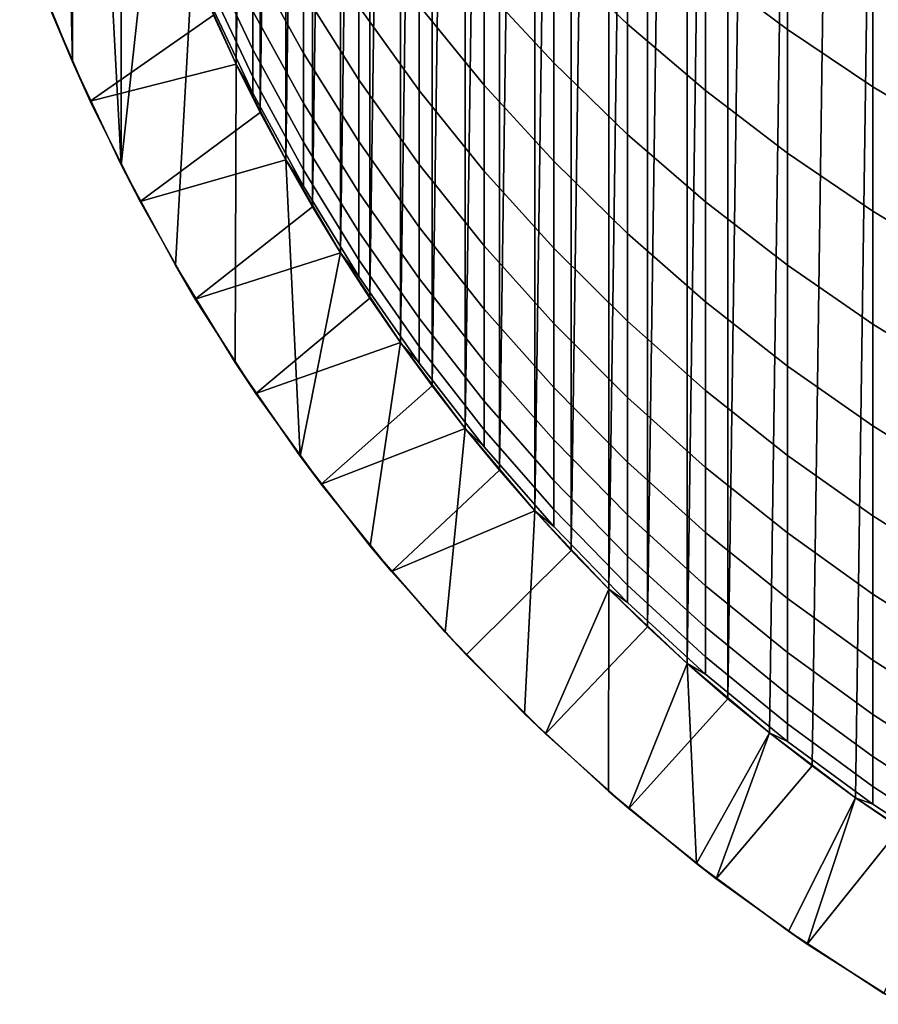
# Model space of a CAD drawing. Header units: metres. Extents: x -82 to 82, y -314 to 27.
# Tile 1 of 256: x -13.18 to -7.37, y -312.01 to -305.35. Entities that reach past the tile are written whole.
import ezdxf

# ---------------------------------------------------------------- set-up
doc = ezdxf.new("R2010")
doc.units = ezdxf.units.M
doc.layers.add('solid_K_24_41_04_000C07', color=7, linetype='CONTINUOUS')

msp = doc.modelspace()

# ---------------------------------------------------------------- linework, layer by layer
at = {"layer": 'solid_K_24_41_04_000C07'}
for points in [[(-7.522625, -310.612579, 216.305557), (-7.222329, -289.20108, 216.305557), (-6.916452, -289.002838, 216.305557), (-7.222329, -310.819397, 216.305557)], [(-7.817162, -310.397339, 216.305557), (-7.522625, -289.407867, 216.305557), (-7.222329, -289.20108, 216.305557), (-7.522625, -310.612579, 216.305557)], [(-8.105422, -310.174011, 216.305557), (-7.817162, -289.623138, 216.305557), (-7.522625, -289.407867, 216.305557), (-7.817162, -310.397339, 216.305557)], [(-8.387317, -309.942657, 216.305557), (-8.105422, -289.846466, 216.305557), (-7.817162, -289.623138, 216.305557), (-8.105422, -310.174011, 216.305557)], [(-8.387317, -309.942657, 216.305557), (-8.387317, -290.07782, 216.305557), (-8.105422, -289.846466, 216.305557)], [(-8.662485, -309.703613, 216.305557), (-8.662485, -290.316864, 216.305557), (-8.387317, -290.07782, 216.305557)], [(-8.387317, -309.942657, 216.305557), (-8.662485, -309.703613, 216.305557), (-8.387317, -290.07782, 216.305557)], [(-8.930871, -309.456909, 216.305557), (-8.930871, -290.563568, 216.305557), (-8.662485, -290.316864, 216.305557)], [(-8.662485, -309.703613, 216.305557), (-8.930871, -309.456909, 216.305557), (-8.662485, -290.316864, 216.305557)], [(-9.192383, -309.202606, 216.305557), (-9.192383, -290.817841, 216.305557), (-8.930871, -290.563568, 216.305557)], [(-8.930871, -309.456909, 216.305557), (-9.192383, -309.202606, 216.305557), (-8.930871, -290.563568, 216.305557)], [(-9.446669, -308.941101, 216.305557), (-9.446669, -291.079376, 216.305557), (-9.192383, -290.817841, 216.305557)], [(-9.192383, -309.202606, 216.305557), (-9.446669, -308.941101, 216.305557), (-9.192383, -290.817841, 216.305557)], [(-9.693368, -308.672729, 216.305557), (-9.693368, -291.347748, 216.305557), (-9.446669, -291.079376, 216.305557)], [(-9.446669, -308.941101, 216.305557), (-9.693368, -308.672729, 216.305557), (-9.446669, -291.079376, 216.305557)], [(-9.932417, -308.397552, 216.305557), (-9.932417, -291.622925, 216.305557), (-9.693368, -291.347748, 216.305557)], [(-9.693368, -308.672729, 216.305557), (-9.932417, -308.397552, 216.305557), (-9.693368, -291.347748, 216.305557)], [(-10.163762, -308.115662, 216.305557), (-10.163762, -291.904816, 216.305557), (-9.932417, -291.622925, 216.305557)], [(-9.932417, -308.397552, 216.305557), (-10.163762, -308.115662, 216.305557), (-9.932417, -291.622925, 216.305557)], [(-10.387106, -307.827393, 216.305557), (-10.387106, -292.193085, 216.305557), (-10.163762, -291.904816, 216.305557)], [(-10.163762, -308.115662, 216.305557), (-10.387106, -307.827393, 216.305557), (-10.163762, -291.904816, 216.305557)], [(-10.602356, -307.532867, 216.305557), (-10.602356, -292.48761, 216.305557), (-10.387106, -292.193085, 216.305557)], [(-10.387106, -307.827393, 216.305557), (-10.602356, -307.532867, 216.305557), (-10.387106, -292.193085, 216.305557)], [(-10.809163, -307.232574, 216.305557), (-10.809162, -292.787903, 216.305557), (-10.602356, -292.48761, 216.305557)], [(-10.602356, -307.532867, 216.305557), (-10.809163, -307.232574, 216.305557), (-10.602356, -292.48761, 216.305557)], [(-11.007395, -306.926697, 216.305557), (-11.007395, -293.093781, 216.305557), (-10.809162, -292.787903, 216.305557)], [(-10.809163, -307.232574, 216.305557), (-11.007395, -306.926697, 216.305557), (-10.809162, -292.787903, 216.305557)], [(-11.196973, -306.615356, 216.305557), (-11.196973, -293.405121, 216.305557), (-11.007395, -293.093781, 216.305557)], [(-11.007395, -306.926697, 216.305557), (-11.196973, -306.615356, 216.305557), (-11.007395, -293.093781, 216.305557)], [(-11.377911, -306.298553, 216.305557), (-11.377911, -293.721924, 216.305557), (-11.196973, -293.405121, 216.305557)], [(-11.196973, -306.615356, 216.305557), (-11.377911, -306.298553, 216.305557), (-11.196973, -293.405121, 216.305557)], [(-11.549814, -305.976959, 216.305557), (-11.549814, -294.043518, 216.305557), (-11.377911, -293.721924, 216.305557)], [(-11.377911, -306.298553, 216.305557), (-11.549814, -305.976959, 216.305557), (-11.377911, -293.721924, 216.305557)], [(-11.712638, -305.650635, 216.305557), (-11.712638, -294.369843, 216.305557), (-11.549814, -294.043518, 216.305557)], [(-11.549814, -305.976959, 216.305557), (-11.712638, -305.650635, 216.305557), (-11.549814, -294.043518, 216.305557)], [(-11.712638, -305.650635, 216.305557), (-11.866175, -305.320038, 216.305557), (-11.712638, -294.369843, 216.305557)], [(-13.111189, -304.919067, 245.305557), (-12.820839, -305.633942, 245.305557), (-12.918261, -301.465759, 245.305557), (-12.979549, -300.739136, 245.305557)], [(-12.820839, -305.633942, 245.305557), (-12.816327, -302.187805, 245.305557), (-12.918261, -301.465759, 245.305557)], [(-12.820839, -305.633942, 245.305557), (-12.49154, -306.331757, 245.305557), (-12.674069, -302.902985, 245.305557), (-12.816327, -302.187805, 245.305557)], [(-12.49154, -306.331757, 245.305557), (-12.491933, -303.60907, 245.305557), (-12.674069, -302.902985, 245.305557)], [(-12.49154, -306.331757, 245.305557), (-12.270494, -304.303833, 245.305557), (-12.491933, -303.60907, 245.305557)], [(-9.564411, -304.903107, 271.146118), (-9.064858, -305.379303, 271.338348), (-9.064858, -304.557861, 273.26535), (-9.564411, -304.089447, 273.054901)], [(-8.537776, -305.000458, 273.464203), (-7.984765, -305.415894, 273.650848), (-7.984765, -304.505249, 275.577545), (-8.537776, -304.097321, 275.375)], [(-12.49154, -306.331757, 245.305557), (-12.124414, -307.010132, 245.305557), (-12.010445, -304.985077, 245.305557), (-12.270494, -304.303833, 245.305557)], [(-10.034917, -305.134186, 269.024628), (-9.564411, -305.642578, 269.207367), (-9.564411, -304.903107, 271.146118), (-10.034917, -304.40213, 270.943909)], [(-11.599305, -304.956696, 260.654449), (-11.25833, -305.575317, 260.773956), (-11.25833, -305.161072, 262.7164), (-11.599305, -304.547516, 262.57312)], [(-9.064858, -305.379303, 271.338348), (-8.537776, -305.829224, 271.519989), (-8.537776, -305.000458, 273.464203), (-9.064858, -304.557861, 273.26535)], [(-7.984765, -305.415894, 273.650848), (-7.407505, -305.802917, 273.824707), (-7.407505, -304.885284, 275.766205), (-7.984765, -304.505249, 275.577545)], [(-10.474946, -305.252686, 266.907928), (-10.034917, -305.791687, 267.078552), (-10.034917, -305.134186, 269.024628), (-10.474946, -304.602173, 268.833374)], [(-11.905053, -304.90802, 256.703461), (-11.599305, -305.551727, 256.776978), (-11.599305, -305.291595, 258.721436), (-11.905053, -304.651215, 258.623169)], [(-11.25833, -305.161072, 262.7164), (-10.883164, -305.755402, 262.855164), (-10.883164, -305.260773, 264.802979), (-11.25833, -304.672241, 264.641388)], [(-10.883164, -305.260773, 264.802979), (-10.474946, -305.828491, 264.958862), (-10.474946, -305.252686, 266.907928), (-10.883164, -304.691406, 266.730286)], [(-13.177234, -304.738892, 221.612534), (-13, -305.20639, 221.305557), (-12.820839, -305.633942, 245.305557), (-13.111189, -304.919067, 245.305557)], [(-7.407505, -305.802917, 273.824707), (-6.807748, -306.160339, 273.985291), (-6.807748, -305.236237, 275.94043), (-7.407505, -304.885284, 275.766205)], [(-11.905053, -305.090607, 254.775269), (-11.599305, -305.736664, 254.823898), (-11.599305, -305.551727, 256.776978), (-11.905053, -304.90802, 256.703461)], [(-11.599305, -305.291595, 258.721436), (-11.25833, -305.914368, 258.817017), (-11.25833, -305.575317, 260.773956), (-11.599305, -304.956696, 260.654449)], [(-9.564411, -305.642578, 269.207367), (-9.064858, -306.125824, 269.381104), (-9.064858, -305.379303, 271.338348), (-9.564411, -304.903107, 271.146118)], [(-12.699941, -305.901886, 216.882904), (-13, -305.20639, 216.882904), (-12.01041, -304.985168, 216.305557), (-11.866175, -305.320038, 216.305557)], [(-12.124414, -307.010132, 245.305557), (-11.720302, -307.667542, 245.305557), (-11.712606, -305.650696, 245.305557), (-12.010445, -304.985077, 245.305557)], [(-12.010445, -304.985077, 245.305557), (-11.712606, -305.650696, 245.305557), (-11.712595, -305.650726, 251.005554), (-12.010434, -304.985107, 251.005554)], [(-12.010434, -304.985107, 251.005554), (-11.712595, -305.650726, 251.005554), (-11.599305, -305.846161, 252.865158), (-11.905053, -305.1987, 252.841476)], [(-8.537776, -305.829224, 271.519989), (-7.984765, -306.251556, 271.69046), (-7.984765, -305.415894, 273.650848), (-8.537776, -305.000458, 273.464203)], [(-11.905053, -305.1987, 252.841476), (-11.599305, -305.846161, 252.865158), (-11.599305, -305.736664, 254.823898), (-11.905053, -305.090607, 254.775269)], [(-11.25833, -305.575317, 260.773956), (-10.883164, -306.174561, 260.88974), (-10.883164, -305.755402, 262.855164), (-11.25833, -305.161072, 262.7164)], [(-10.034917, -305.791687, 267.078552), (-9.564411, -306.306763, 267.241577), (-9.564411, -305.642578, 269.207367), (-10.034917, -305.134186, 269.024628)], [(-12.699941, -305.901886, 216.882904), (-12.820839, -305.633942, 245.305557), (-13, -305.20639, 221.305557)], [(-13, -305.20639, 216.882904), (-12.699941, -305.901886, 216.882904), (-13, -305.20639, 221.305557)], [(-11.599305, -305.551727, 256.776978), (-11.25833, -306.177704, 256.84845), (-11.25833, -305.914368, 258.817017), (-11.599305, -305.291595, 258.721436)], [(-10.883164, -305.755402, 262.855164), (-10.474946, -306.328735, 262.989044), (-10.474946, -305.828491, 264.958862), (-10.883164, -305.260773, 264.802979)], [(-10.474946, -305.828491, 264.958862), (-10.034917, -306.373688, 265.108551), (-10.034917, -305.791687, 267.078552), (-10.474946, -305.252686, 266.907928)], [(-12.699941, -305.901886, 216.882904), (-11.866175, -305.320038, 216.305557), (-11.712638, -305.650635, 216.305557)], [(-9.064858, -306.125824, 269.381104), (-8.537776, -306.582428, 269.545258), (-8.537776, -305.829224, 271.519989), (-9.064858, -305.379303, 271.338348)], [(-7.984765, -306.251556, 271.69046), (-7.407505, -306.644989, 271.849274), (-7.407505, -305.802917, 273.824707), (-7.984765, -305.415894, 273.650848)], [(-11.599305, -305.736664, 254.823898), (-11.25833, -306.36496, 254.871201), (-11.25833, -306.177704, 256.84845), (-11.599305, -305.551727, 256.776978)], [(-12.362586, -306.580353, 216.882904), (-12.49154, -306.331757, 245.305557), (-12.820839, -305.633942, 245.305557), (-12.699941, -305.901886, 216.882904)], [(-11.25833, -305.914368, 258.817017), (-10.883164, -306.517639, 258.909576), (-10.883164, -306.174561, 260.88974), (-11.25833, -305.575317, 260.773956)], [(-12.362586, -306.580353, 216.882904), (-12.699941, -305.901886, 216.882904), (-11.712638, -305.650635, 216.305557), (-11.549814, -305.976959, 216.305557)], [(-11.720302, -307.667542, 245.305557), (-11.28074, -308.301483, 245.305557), (-11.377915, -306.298553, 245.305557), (-11.712606, -305.650696, 245.305557)], [(-11.712606, -305.650696, 245.305557), (-11.377915, -306.298553, 245.305557), (-11.377905, -306.298584, 251.005554), (-11.712595, -305.650726, 251.005554)], [(-11.712595, -305.650726, 251.005554), (-11.377905, -306.298584, 251.005554), (-11.25833, -306.47583, 252.888184), (-11.599305, -305.846161, 252.865158)], [(-9.564411, -306.306763, 267.241577), (-9.064858, -306.796326, 267.396515), (-9.064858, -306.125824, 269.381104), (-9.564411, -305.642578, 269.207367)], [(-11.599305, -305.846161, 252.865158), (-11.25833, -306.47583, 252.888184), (-11.25833, -306.36496, 254.871201), (-11.599305, -305.736664, 254.823898)], [(-10.883164, -306.174561, 260.88974), (-10.474946, -306.752625, 261.001404), (-10.474946, -306.328735, 262.989044), (-10.883164, -305.755402, 262.855164)], [(-10.474946, -306.328735, 262.989044), (-10.034917, -306.879272, 263.117615), (-10.034917, -306.373688, 265.108551), (-10.474946, -305.828491, 264.958862)], [(-10.034917, -306.373688, 265.108551), (-9.564411, -306.894653, 265.251617), (-9.564411, -306.306763, 267.241577), (-10.034917, -305.791687, 267.078552)], [(-8.537776, -306.582428, 269.545258), (-7.984765, -307.011017, 269.69931), (-7.984765, -306.251556, 271.69046), (-8.537776, -305.829224, 271.519989)], [(-7.407505, -306.644989, 271.849274), (-6.807748, -307.008362, 271.995972), (-6.807748, -306.160339, 273.985291), (-7.407505, -305.802917, 273.824707)], [(-11.25833, -306.177704, 256.84845), (-10.883164, -306.784088, 256.917694), (-10.883164, -306.517639, 258.909576), (-11.25833, -305.914368, 258.817017)], [(-12.362586, -306.580353, 216.882904), (-11.549814, -305.976959, 216.305557), (-11.377911, -306.298553, 216.305557)], [(-9.064858, -306.796326, 267.396515), (-8.537776, -307.258942, 267.542938), (-8.537776, -306.582428, 269.545258), (-9.064858, -306.125824, 269.381104)], [(-11.25833, -306.36496, 254.871201), (-10.883164, -306.973572, 254.917007), (-10.883164, -306.784088, 256.917694), (-11.25833, -306.177704, 256.84845)], [(-10.883164, -306.517639, 258.909576), (-10.474946, -307.099548, 258.998901), (-10.474946, -306.752625, 261.001404), (-10.883164, -306.174561, 260.88974)], [(-11.989243, -307.239197, 216.882904), (-12.362586, -306.580353, 216.882904), (-11.377911, -306.298553, 216.305557), (-11.196973, -306.615356, 216.305557)], [(-11.377915, -306.298553, 245.305557), (-11.007424, -306.926636, 245.305557), (-11.007415, -306.926666, 251.005554), (-11.377905, -306.298584, 251.005554)], [(-11.28074, -308.301483, 245.305557), (-11.007424, -306.926636, 245.305557), (-11.377915, -306.298553, 245.305557)], [(-11.377905, -306.298584, 251.005554), (-11.007415, -306.926666, 251.005554), (-10.883164, -307.085724, 252.910492), (-11.25833, -306.47583, 252.888184)], [(-7.984765, -307.011017, 269.69931), (-7.407505, -307.410278, 269.842865), (-7.407505, -306.644989, 271.849274), (-7.984765, -306.251556, 271.69046)], [(-11.989243, -307.239197, 216.882904), (-12.124414, -307.010132, 245.305557), (-12.49154, -306.331757, 245.305557), (-12.362586, -306.580353, 216.882904)], [(-11.25833, -306.47583, 252.888184), (-10.883164, -307.085724, 252.910492), (-10.883164, -306.973572, 254.917007), (-11.25833, -306.36496, 254.871201)], [(-10.474946, -306.752625, 261.001404), (-10.034917, -307.307709, 261.108643), (-10.034917, -306.879272, 263.117615), (-10.474946, -306.328735, 262.989044)], [(-9.564411, -306.894653, 265.251617), (-9.064858, -307.389832, 265.387573), (-9.064858, -306.796326, 267.396515), (-9.564411, -306.306763, 267.241577)], [(-10.034917, -306.879272, 263.117615), (-9.564411, -307.405365, 263.240448), (-9.564411, -306.894653, 265.251617), (-10.034917, -306.373688, 265.108551)], [(-10.883164, -306.784088, 256.917694), (-10.474946, -307.369019, 256.984497), (-10.474946, -307.099548, 258.998901), (-10.883164, -306.517639, 258.909576)], [(-11.989243, -307.239197, 216.882904), (-11.196973, -306.615356, 216.305557), (-11.007395, -306.926697, 216.305557)], [(-8.537776, -307.258942, 267.542938), (-7.984765, -307.693146, 267.680359), (-7.984765, -307.011017, 269.69931), (-8.537776, -306.582428, 269.545258)], [(-7.407505, -307.410278, 269.842865), (-6.807748, -307.779022, 269.975403), (-6.807748, -307.008362, 271.995972), (-7.407505, -306.644989, 271.849274)], [(-10.474946, -307.099548, 258.998901), (-10.034917, -307.658356, 259.084656), (-10.034917, -307.307709, 261.108643), (-10.474946, -306.752625, 261.001404)], [(-10.883164, -306.973572, 254.917007), (-10.474946, -307.560638, 254.961197), (-10.474946, -307.369019, 256.984497), (-10.883164, -306.784088, 256.917694)], [(-9.064858, -307.389832, 265.387573), (-8.537776, -307.857727, 265.516052), (-8.537776, -307.258942, 267.542938), (-9.064858, -306.796326, 267.396515)], [(-10.034917, -307.307709, 261.108643), (-9.564411, -307.838135, 261.211121), (-9.564411, -307.405365, 263.240448), (-10.034917, -306.879272, 263.117615)], [(-9.564411, -307.405365, 263.240448), (-9.064858, -307.905426, 263.357239), (-9.064858, -307.389832, 265.387573), (-9.564411, -306.894653, 265.251617)], [(-11.580581, -307.877258, 216.882904), (-11.989243, -307.239197, 216.882904), (-11.007395, -306.926697, 216.305557), (-10.809163, -307.232574, 216.305557)], [(-11.28074, -308.301483, 245.305557), (-10.806825, -308.91037, 245.305557), (-10.6023, -307.532959, 245.305557), (-11.007424, -306.926636, 245.305557)], [(-11.007424, -306.926636, 245.305557), (-10.6023, -307.532959, 245.305557), (-10.602291, -307.532959, 251.005554), (-11.007415, -306.926666, 251.005554)], [(-11.007415, -306.926666, 251.005554), (-10.602291, -307.532959, 251.005554), (-10.474946, -307.674072, 252.932022), (-10.883164, -307.085724, 252.910492)], [(-11.580581, -307.877258, 216.882904), (-11.720302, -307.667542, 245.305557), (-12.124414, -307.010132, 245.305557), (-11.989243, -307.239197, 216.882904)], [(-10.883164, -307.085724, 252.910492), (-10.474946, -307.674072, 252.932022), (-10.474946, -307.560638, 254.961197), (-10.883164, -306.973572, 254.917007)], [(-7.984765, -307.693146, 267.680359), (-7.407505, -308.097656, 267.808411), (-7.407505, -307.410278, 269.842865), (-7.984765, -307.011017, 269.69931)], [(-10.474946, -307.369019, 256.984497), (-10.034917, -307.930725, 257.048645), (-10.034917, -307.658356, 259.084656), (-10.474946, -307.099548, 258.998901)], [(-11.580581, -307.877258, 216.882904), (-10.809163, -307.232574, 216.305557), (-10.602356, -307.532867, 216.305557)], [(-8.537776, -307.857727, 265.516052), (-7.984765, -308.296906, 265.636627), (-7.984765, -307.693146, 267.680359), (-8.537776, -307.258942, 267.542938)], [(-10.034917, -307.658356, 259.084656), (-9.564411, -308.192383, 259.166595), (-9.564411, -307.838135, 261.211121), (-10.034917, -307.307709, 261.108643)], [(-10.474946, -307.560638, 254.961197), (-10.034917, -308.12439, 255.003632), (-10.034917, -307.930725, 257.048645), (-10.474946, -307.369019, 256.984497)], [(-9.564411, -307.838135, 261.211121), (-9.064858, -308.342346, 261.308502), (-9.064858, -307.905426, 263.357239), (-9.564411, -307.405365, 263.240448)], [(-9.064858, -307.905426, 263.357239), (-8.537776, -308.37793, 263.46756), (-8.537776, -307.857727, 265.516052), (-9.064858, -307.389832, 265.387573)], [(-7.407505, -308.097656, 267.808411), (-6.807748, -308.471222, 267.926636), (-6.807748, -307.779022, 269.975403), (-7.407505, -307.410278, 269.842865)], [(-11.138127, -308.492096, 216.882904), (-11.580581, -307.877258, 216.882904), (-10.602356, -307.532867, 216.305557), (-10.387106, -307.827393, 216.305557)], [(-10.806825, -308.91037, 245.305557), (-10.300127, -309.492188, 245.305557), (-10.163815, -308.115601, 245.305557), (-10.6023, -307.532959, 245.305557)], [(-10.6023, -307.532959, 245.305557), (-10.163815, -308.115601, 245.305557), (-10.163809, -308.115601, 251.005554), (-10.602291, -307.532959, 251.005554)], [(-10.602291, -307.532959, 251.005554), (-10.163809, -308.115601, 251.005554), (-10.034917, -308.239044, 252.952682), (-10.474946, -307.674072, 252.932022)], [(-10.474946, -307.674072, 252.932022), (-10.034917, -308.239044, 252.952682), (-10.034917, -308.12439, 255.003632), (-10.474946, -307.560638, 254.961197)], [(-11.138127, -308.492096, 216.882904), (-11.28074, -308.301483, 245.305557), (-11.720302, -307.667542, 245.305557), (-11.580581, -307.877258, 216.882904)], [(-10.034917, -307.930725, 257.048645), (-9.564411, -308.467499, 257.109924), (-9.564411, -308.192383, 259.166595), (-10.034917, -307.658356, 259.084656)], [(-7.984765, -308.296906, 265.636627), (-7.407505, -308.706055, 265.748962), (-7.407505, -308.097656, 267.808411), (-7.984765, -307.693146, 267.680359)], [(-11.138127, -308.492096, 216.882904), (-10.387106, -307.827393, 216.305557), (-10.163762, -308.115662, 216.305557)], [(-9.564411, -308.192383, 259.166595), (-9.064858, -308.699951, 259.244476), (-9.064858, -308.342346, 261.308502), (-9.564411, -307.838135, 261.211121)], [(-8.537776, -308.37793, 263.46756), (-7.984765, -308.821442, 263.571136), (-7.984765, -308.296906, 265.636627), (-8.537776, -307.857727, 265.516052)], [(-10.034917, -308.12439, 255.003632), (-9.564411, -308.663116, 255.044189), (-9.564411, -308.467499, 257.109924), (-10.034917, -307.930725, 257.048645)], [(-9.064858, -308.342346, 261.308502), (-8.537776, -308.818756, 261.400543), (-8.537776, -308.37793, 263.46756), (-9.064858, -307.905426, 263.357239)], [(-7.407505, -308.706055, 265.748962), (-6.807748, -309.083923, 265.852722), (-6.807748, -308.471222, 267.926636), (-7.407505, -308.097656, 267.808411)], [(-10.663089, -309.082092, 216.882904), (-11.138127, -308.492096, 216.882904), (-10.163762, -308.115662, 216.305557), (-9.932417, -308.397552, 216.305557)], [(-10.300127, -309.492188, 245.305557), (-9.7622, -310.045135, 245.305557), (-9.69335, -308.672729, 245.305557), (-10.163815, -308.115601, 245.305557)], [(-10.163815, -308.115601, 245.305557), (-9.69335, -308.672729, 245.305557), (-9.693348, -308.672729, 251.005554), (-10.163809, -308.115601, 251.005554)], [(-10.163809, -308.115601, 251.005554), (-9.693348, -308.672729, 251.005554), (-9.564411, -308.778931, 252.972443), (-10.034917, -308.239044, 252.952682)], [(-10.034917, -308.239044, 252.952682), (-9.564411, -308.778931, 252.972443), (-9.564411, -308.663116, 255.044189), (-10.034917, -308.12439, 255.003632)], [(-9.564411, -308.467499, 257.109924), (-9.064858, -308.977692, 257.168182), (-9.064858, -308.699951, 259.244476), (-9.564411, -308.192383, 259.166595)], [(-7.984765, -308.821442, 263.571136), (-7.407505, -309.234589, 263.667603), (-7.407505, -308.706055, 265.748962), (-7.984765, -308.296906, 265.636627)], [(-10.663089, -309.082092, 216.882904), (-10.806825, -308.91037, 245.305557), (-11.28074, -308.301483, 245.305557), (-11.138127, -308.492096, 216.882904)], [(-9.064858, -308.699951, 259.244476), (-8.537776, -309.179535, 259.318085), (-8.537776, -308.818756, 261.400543), (-9.064858, -308.342346, 261.308502)], [(-10.663089, -309.082092, 216.882904), (-9.932417, -308.397552, 216.305557), (-9.693368, -308.672729, 216.305557)], [(-8.537776, -308.818756, 261.400543), (-7.984765, -309.26593, 261.486938), (-7.984765, -308.821442, 263.571136), (-8.537776, -308.37793, 263.46756)], [(-9.564411, -308.663116, 255.044189), (-9.064858, -309.175171, 255.082733), (-9.064858, -308.977692, 257.168182), (-9.564411, -308.467499, 257.109924)], [(-10.156708, -309.64566, 216.882904), (-10.663089, -309.082092, 216.882904), (-9.693368, -308.672729, 216.305557), (-9.446669, -308.941101, 216.305557)], [(-9.7622, -310.045135, 245.305557), (-9.194459, -310.56778, 245.305557), (-9.192387, -309.202637, 245.305557), (-9.69335, -308.672729, 245.305557)], [(-9.69335, -308.672729, 245.305557), (-9.192387, -309.202637, 245.305557), (-9.192389, -309.202637, 251.005554), (-9.693348, -308.672729, 251.005554)], [(-9.693348, -308.672729, 251.005554), (-9.192389, -309.202637, 251.005554), (-9.064858, -309.292114, 252.991211), (-9.564411, -308.778931, 252.972443)], [(-9.564411, -308.778931, 252.972443), (-9.064858, -309.292114, 252.991211), (-9.064858, -309.175171, 255.082733), (-9.564411, -308.663116, 255.044189)], [(-9.064858, -308.977692, 257.168182), (-8.537776, -309.459778, 257.223236), (-8.537776, -309.179535, 259.318085), (-9.064858, -308.699951, 259.244476)], [(-7.407505, -309.234589, 263.667603), (-6.807748, -309.61618, 263.756714), (-6.807748, -309.083923, 265.852722), (-7.407505, -308.706055, 265.748962)], [(-8.537776, -309.179535, 259.318085), (-7.984765, -309.6297, 259.387146), (-7.984765, -309.26593, 261.486938), (-8.537776, -308.818756, 261.400543)], [(-7.984765, -309.26593, 261.486938), (-7.407505, -309.682495, 261.567413), (-7.407505, -309.234589, 263.667603), (-7.984765, -308.821442, 263.571136)], [(-10.156708, -309.64566, 216.882904), (-10.300127, -309.492188, 245.305557), (-10.806825, -308.91037, 245.305557), (-10.663089, -309.082092, 216.882904)], [(-9.620784, -310.180817, 216.882904), (-10.156708, -309.64566, 216.882904), (-9.446669, -308.941101, 216.305557), (-9.192383, -309.202606, 216.305557)], [(-9.064858, -309.175171, 255.082733), (-8.537776, -309.659027, 255.119141), (-8.537776, -309.459778, 257.223236), (-9.064858, -308.977692, 257.168182)], [(-9.620784, -310.180817, 216.882904), (-9.192383, -309.202606, 216.305557), (-8.930871, -309.456909, 216.305557)], [(-9.194459, -310.56778, 245.305557), (-8.599009, -311.058197, 245.305557), (-8.662499, -309.703583, 245.305557), (-9.192387, -309.202637, 245.305557)], [(-9.192389, -309.202637, 251.005554), (-8.662505, -309.703583, 251.005554), (-8.537776, -309.777008, 253.008942), (-9.064858, -309.292114, 252.991211)], [(-9.192387, -309.202637, 245.305557), (-8.662499, -309.703583, 245.305557), (-8.662505, -309.703583, 251.005554), (-9.192389, -309.202637, 251.005554)], [(-9.064858, -309.292114, 252.991211), (-8.537776, -309.777008, 253.008942), (-8.537776, -309.659027, 255.119141), (-9.064858, -309.175171, 255.082733)], [(-8.537776, -309.459778, 257.223236), (-7.984765, -309.912262, 257.274902), (-7.984765, -309.6297, 259.387146), (-8.537776, -309.179535, 259.318085)], [(-7.984765, -309.6297, 259.387146), (-7.407505, -310.049072, 259.451508), (-7.407505, -309.682495, 261.567413), (-7.984765, -309.26593, 261.486938)], [(-7.407505, -309.682495, 261.567413), (-6.807748, -310.06723, 261.641724), (-6.807748, -309.61618, 263.756714), (-7.407505, -309.234589, 263.667603)], [(-9.620784, -310.180817, 216.882904), (-9.7622, -310.045135, 245.305557), (-10.300127, -309.492188, 245.305557), (-10.156708, -309.64566, 216.882904)], [(-9.056464, -310.686401, 216.882904), (-9.620784, -310.180817, 216.882904), (-8.930871, -309.456909, 216.305557), (-8.662485, -309.703613, 216.305557)], [(-8.537776, -309.659027, 255.119141), (-7.984765, -310.11319, 255.153336), (-7.984765, -309.912262, 257.274902), (-8.537776, -309.459778, 257.223236)], [(-7.984765, -309.912262, 257.274902), (-7.407505, -310.333801, 257.323029), (-7.407505, -310.049072, 259.451508), (-7.984765, -309.6297, 259.387146)], [(-8.537776, -309.777008, 253.008942), (-7.984765, -310.232117, 253.025589), (-7.984765, -310.11319, 255.153336), (-8.537776, -309.659027, 255.119141)], [(-7.407505, -310.049072, 259.451508), (-6.807748, -310.436401, 259.510956), (-6.807748, -310.06723, 261.641724), (-7.407505, -309.682495, 261.567413)], [(-9.056464, -310.686401, 216.882904), (-8.662485, -309.703613, 216.305557), (-8.387317, -309.942657, 216.305557)], [(-8.662505, -309.703583, 251.005554), (-8.105368, -310.174042, 251.005554), (-7.984765, -310.232117, 253.025589), (-8.537776, -309.777008, 253.008942)], [(-8.662499, -309.703583, 245.305557), (-8.105356, -310.174042, 245.305557), (-8.105368, -310.174042, 251.005554), (-8.662505, -309.703583, 251.005554)], [(-8.599009, -311.058197, 245.305557), (-8.105356, -310.174042, 245.305557), (-8.662499, -309.703583, 245.305557)], [(-8.465796, -311.160583, 216.882904), (-9.056464, -310.686401, 216.882904), (-8.387317, -309.942657, 216.305557), (-8.105422, -310.174011, 216.305557)], [(-7.984765, -310.11319, 255.153336), (-7.407505, -310.536255, 255.185181), (-7.407505, -310.333801, 257.323029), (-7.984765, -309.912262, 257.274902)], [(-9.056464, -310.686401, 216.882904), (-9.194459, -310.56778, 245.305557), (-9.7622, -310.045135, 245.305557), (-9.620784, -310.180817, 216.882904)], [(-7.407505, -310.333801, 257.323029), (-6.807748, -310.723114, 257.367493), (-6.807748, -310.436401, 259.510956), (-7.407505, -310.049072, 259.451508)], [(-7.984765, -310.232117, 253.025589), (-7.407505, -310.656128, 253.041107), (-7.407505, -310.536255, 255.185181), (-7.984765, -310.11319, 255.153336)], [(-8.599009, -311.058197, 245.305557), (-7.977252, -311.515167, 245.305557), (-7.522711, -310.612549, 245.305557), (-8.105356, -310.174042, 245.305557)], [(-8.465796, -311.160583, 216.882904), (-8.105422, -310.174011, 216.305557), (-7.817162, -310.397339, 216.305557)], [(-8.105368, -310.174042, 251.005554), (-7.522727, -310.612518, 251.005554), (-7.407505, -310.656128, 253.041107), (-7.984765, -310.232117, 253.025589)], [(-8.105356, -310.174042, 245.305557), (-7.522711, -310.612549, 245.305557), (-7.522727, -310.612518, 251.005554), (-8.105368, -310.174042, 251.005554)], [(-7.407505, -310.536255, 255.185181), (-6.807748, -310.927002, 255.2146), (-6.807748, -310.723114, 257.367493), (-7.407505, -310.333801, 257.323029)], [(-7.850282, -311.602173, 216.882904), (-8.465796, -311.160583, 216.882904), (-7.817162, -310.397339, 216.305557), (-7.522625, -310.612579, 216.305557)], [(-7.407505, -310.656128, 253.041107), (-6.807748, -311.047699, 253.055435), (-6.807748, -310.927002, 255.2146), (-7.407505, -310.536255, 255.185181)], [(-8.465796, -311.160583, 216.882904), (-8.599009, -311.058197, 245.305557), (-9.194459, -310.56778, 245.305557), (-9.056464, -310.686401, 216.882904)], [(-7.977252, -311.515167, 245.305557), (-7.331427, -311.937103, 245.305557), (-6.916397, -311.01767, 245.305557), (-7.522711, -310.612549, 245.305557)], [(-7.850282, -311.602173, 216.882904), (-7.522625, -310.612579, 216.305557), (-7.222329, -310.819397, 216.305557)], [(-7.522727, -310.612518, 251.005554), (-6.916417, -311.017639, 251.005554), (-6.807748, -311.047699, 253.055435), (-7.407505, -310.656128, 253.041107)], [(-7.522711, -310.612549, 245.305557), (-6.916397, -311.01767, 245.305557), (-6.916417, -311.017639, 251.005554), (-7.522727, -310.612518, 251.005554)], [(-7.211784, -312.009827, 216.882904), (-7.850282, -311.602173, 216.882904), (-7.222329, -310.819397, 216.305557), (-6.916452, -311.017639, 216.305557)], [(-7.850282, -311.602173, 216.882904), (-7.977252, -311.515167, 245.305557), (-8.599009, -311.058197, 245.305557), (-8.465796, -311.160583, 216.882904)], [(-7.211784, -312.009827, 216.882904), (-7.331427, -311.937103, 245.305557), (-7.977252, -311.515167, 245.305557), (-7.850282, -311.602173, 216.882904)]]:
    msp.add_3dface(points, dxfattribs=at)

doc.saveas('drawing.dxf')
